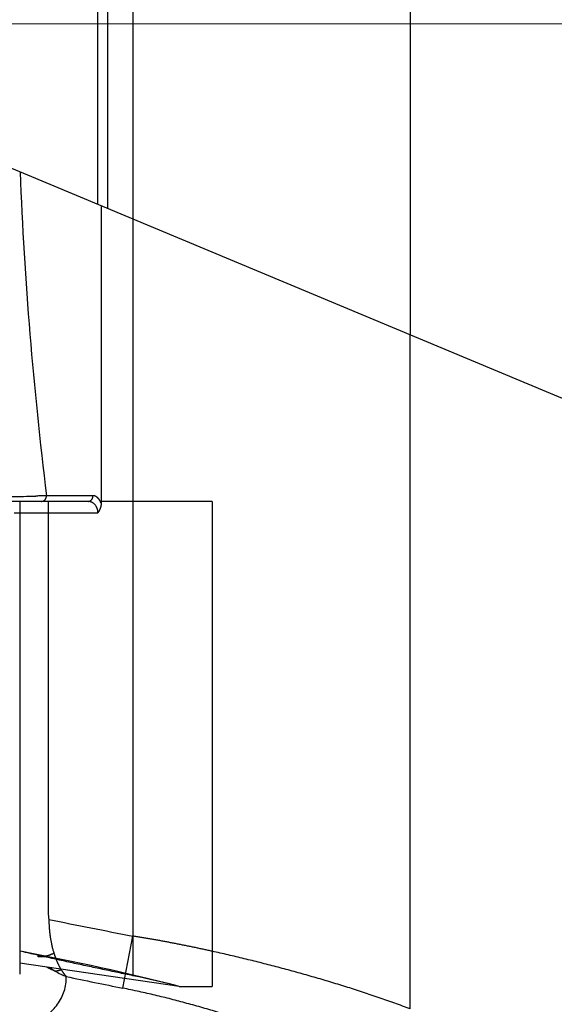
# Model space of a CAD drawing. Header units: millimetres. Extents: x 0 to 1300, y 0 to 891.
# Tile 89 of 124: x 364 to 373, y 444 to 461. Entities that reach past the tile are written whole.
import ezdxf

# ---------------------------------------------------------------- set-up
doc = ezdxf.new("R2010")
doc.units = ezdxf.units.MM
doc.header["$LTSCALE"] = 0.54643
doc.linetypes.add('CENTER', pattern=[50.8, 31.75, -6.35, 6.35, -6.35])
for name, color, linetype in [('NoLayerName_001', 7, 'Continuous'), ('NoLayerName_003', 7, 'Continuous'), ('NoLayerName_006', 7, 'Continuous')]:
    doc.layers.add(name, color=color, linetype=linetype)
doc.styles.get("Standard").update_dxf_attribs({"font": 'txt', "bigfont": 'extfont2'})
doc.dimstyles.get("Standard").update_dxf_attribs({"dimtxt": 2.5, "dimasz": 2.5, "dimexe": 1, "dimexo": 1, "dimtad": 1, "dimdec": 3, "dimzin": 0, "dimdsep": 46, "dimtxsty": 'Standard', "dimcen": 2.5, "dimadec": 3, "dimazin": 0, "dimtfac": 0.75, "dimtdec": 3, "dimtmove": 0, "dimatfit": 3, "dimfxl": 1, "dimarcsym": 0})

# ---------------------------------------------------------------- blocks, each defined once
blk = doc.blocks.new('_OPEN30')
at = {"color": 0, "linetype": 'ByBlock', "lineweight": -2}
for p, q in [((-1, 0.267949), (0, 0)), ((0, 0), (-1, -0.267949)), ((0, 0), (-1, 0))]:
    blk.add_line(p, q, dxfattribs=at)
blk = doc.blocks.new('*D142')
at = {"layer": 'Defpoints', "color": 0}
for p in [(347.035, 543.87), (519.535, 516.37), (347.035, 375.843)]:
    blk.add_point(p, dxfattribs=at)
at = {"layer": 'NoLayerName_001', "color": 0, "linetype": 'Continuous', "lineweight": 13}
for p, q in [((347.035, 540.87), (347.035, 372.843)), ((519.535, 513.37), (519.535, 372.843)), ((515.035, 375.843), (351.535, 375.843))]:
    blk.add_line(p, q, dxfattribs=at)
at = {"layer": 'NoLayerName_001', "color": 0, "lineweight": 13, "xscale": 4.5, "yscale": 4.5, "zscale": 4.5, "rotation": 180}
blk.add_blockref('_OPEN30', (347.035, 375.843), dxfattribs=at)
at = {"layer": 'NoLayerName_001', "color": 0, "lineweight": 13, "xscale": 4.5, "yscale": 4.5, "zscale": 4.5}
blk.add_blockref('_OPEN30', (519.535, 375.843), dxfattribs=at)
at = {"layer": 'NoLayerName_001', "color": 0, "lineweight": 13, "insert": (433.285, 385.138), "char_height": 10.5, "attachment_point": 5}
blk.add_mtext('\\W0.8000;１７３', dxfattribs=at)

msp = doc.modelspace()

# ---------------------------------------------------------------- linework, layer by layer
at = {"layer": 'NoLayerName_001', "color": 2, "linetype": 'CENTER', "lineweight": 13}
msp.add_line((306.5345, 460.8696), (417.4345, 460.8696), dxfattribs=at)
at = {"layer": 'NoLayerName_003', "color": 7, "linetype": 'Continuous', "lineweight": 25}
for p, q in [((387.2334, 448.4117), (357.2234, 460.9408)), ((365.0666, 457.6663), (365.0666, 452.4354)), ((364.8357, 452.4696), (362.2064, 452.4696))]:
    msp.add_line(p, q, dxfattribs=at)
at = {"layer": 'NoLayerName_003', "color": 8, "linetype": 'Continuous', "lineweight": 25}
for p, q in [((365.6246, 457.4333), (365.6246, 444.1276)), ((370.5022, 443.542), (370.5022, 455.397)), ((364.9223, 452.5696), (364.1033, 452.5696)), ((364.1345, 452.4696), (364.1345, 445.2318)), ((363.5345, 452.2696), (365.0089, 452.2696)), ((365.4487, 443.9083), (365.6246, 444.8246))]:
    msp.add_line(p, q, dxfattribs=at)
at = {"layer": 'NoLayerName_003', "color": 2, "linetype": 'Continuous', "lineweight": 25}
for p, q in [((363.6345, 452.4696), (363.6345, 452.2696)), ((367.017, 452.4696), (365.0666, 452.4696)), ((367.017, 452.4696), (367.017, 443.9404)), ((363.6345, 444.3485), (363.6345, 444.1542)), ((366.4384, 443.9404), (363.6345, 444.3485)), ((366.4384, 443.9404), (367.017, 443.9404))]:
    msp.add_line(p, q, dxfattribs=at)
at = {"layer": 'NoLayerName_003', "color": 30, "linetype": 'Continuous', "lineweight": 25}
for p, q in [((363.6345, 452.2696), (363.6345, 444.5603)), ((363.6737, 444.5528), (363.6345, 444.5603)), ((363.6345, 444.5565), (363.6345, 444.3485))]:
    msp.add_line(p, q, dxfattribs=at)
at = {"layer": 'NoLayerName_003', "color": 6, "linetype": 'Continuous', "lineweight": 25}
msp.add_line((363.6345, 444.5565), (363.6345, 444.5603), dxfattribs=at)
at = {"layer": 'NoLayerName_003', "color": 8, "linetype": 'Continuous', "lineweight": 25}
for centre, radius, start, end in [((432.947, 461.051), 69.3643, 182.304042, 187.023343), ((362.8832, 489.1148), 36.5668, 270.83109, 271.43372), ((363.225, 475.3928), 22.8406, 271.43779, 271.73034), ((364.7249, 445.2318), 0.5904, 179.99851, 191.19682), ((390.4248, 574.1026), 131.6353, 258.484362, 259.140501), ((364.6215, 445.1796), 1.0374, 240.29542, 249.48459), ((364.9399, 445.3437), 1.3246, 234.06048, 239.01746), ((364.9397, 445.3483), 1.3286, 239.12603, 248.48567), ((365.1636, 444.7254), 0.9405, 210.87929, 211.8656), ((389.4226, 563.4949), 121.966, 258.186325, 258.664031)]:
    msp.add_arc(centre, radius, start, end, dxfattribs=at)
at = {"layer": 'NoLayerName_003', "color": 30, "linetype": 'Continuous', "lineweight": 25}
msp.add_arc((354.7272, 397.6205), 47.7774, 75.81114, 79.2074, dxfattribs=at)
at = {"layer": 'NoLayerName_003', "color": 6, "linetype": 'Continuous', "lineweight": 25}
msp.add_arc((361.7472, 425.4146), 19.1105, 75.79001, 78.29375, dxfattribs=at)
at = {"layer": 'NoLayerName_003', "color": 8, "linetype": 'Continuous', "lineweight": 25}
for points, knots in [([(364.1033, 452.5696), (364.097, 452.5693), (364.0844, 452.5687), (364.0656, 452.5679), (364.0436, 452.567), (364.0184, 452.5661), (363.9901, 452.565), (363.9587, 452.564), (363.9336, 452.5632), (363.9178, 452.5627), (363.9147, 452.5626)], [0, 0, 0, 0, 0.0188686, 0.03773723, 0.05660587, 0.08490886, 0.11321192, 0.14151503, 0.17925245, 0.18868676, 0.18868676, 0.18868676, 0.18868676]), ([(364.0167, 452.4696), (364.019, 452.4697), (364.0238, 452.4698), (364.031, 452.471), (364.038, 452.4728), (364.0449, 452.4753), (364.0517, 452.4784), (364.0581, 452.4821), (364.0643, 452.4863), (364.0701, 452.491), (364.0755, 452.4961), (364.0804, 452.5016), (364.0848, 452.5075), (364.0888, 452.5137), (364.0922, 452.5202), (364.0952, 452.5269), (364.0977, 452.5338), (364.0997, 452.5408), (364.1013, 452.548), (364.1024, 452.5552), (364.1031, 452.5624), (364.1032, 452.5672), (364.1033, 452.5696)], [0, 0, 0, 0, 0.0071654, 0.01438111, 0.02165819, 0.02899706, 0.03638983, 0.04382248, 0.05127689, 0.05873275, 0.06616936, 0.07356828, 0.08093165, 0.08827572, 0.09561113, 0.10294279, 0.11027056, 0.11759005, 0.12489328, 0.13216947, 0.13940567, 0.14658744, 0.14658744, 0.14658744, 0.14658744]), ([(364.8357, 452.4696), (364.838, 452.4697), (364.8428, 452.4698), (364.85, 452.471), (364.857, 452.4728), (364.8639, 452.4753), (364.8707, 452.4784), (364.8771, 452.4821), (364.8833, 452.4863), (364.8891, 452.491), (364.8945, 452.4961), (364.8994, 452.5016), (364.9038, 452.5075), (364.9078, 452.5137), (364.9112, 452.5202), (364.9142, 452.5269), (364.9167, 452.5338), (364.9187, 452.5408), (364.9203, 452.548), (364.9214, 452.5552), (364.9221, 452.5624), (364.9222, 452.5672), (364.9223, 452.5696)], [0, 0, 0, 0, 0.0071654, 0.01438111, 0.02165818, 0.02899705, 0.03638982, 0.04382247, 0.05127688, 0.05873274, 0.06616935, 0.07356827, 0.08093164, 0.0882757, 0.09561111, 0.10294276, 0.11027054, 0.11759001, 0.12489324, 0.13216943, 0.13940562, 0.1465874, 0.1465874, 0.1465874, 0.1465874]), ([(365.0513, 452.4698), (365.0499, 452.4723), (365.0473, 452.4773), (365.0431, 452.4847), (365.0387, 452.492), (365.034, 452.4991), (365.0291, 452.5061), (365.0239, 452.5129), (365.0185, 452.5195), (365.0127, 452.5258), (365.0067, 452.5319), (365.0003, 452.5376), (364.9936, 452.543), (364.9866, 452.5481), (364.9793, 452.5527), (364.9717, 452.5569), (364.9638, 452.5606), (364.9557, 452.5637), (364.9475, 452.5663), (364.9392, 452.5681), (364.9307, 452.5694), (364.9251, 452.5694), (364.9223, 452.5696)], [0, 0, 0, 0, 0.00848523, 0.0169986, 0.02552913, 0.03406804, 0.04260901, 0.0511485, 0.0596861, 0.06822481, 0.07677141, 0.08533674, 0.09393599, 0.10258547, 0.11127224, 0.11996761, 0.12864687, 0.13729076, 0.14588684, 0.15443097, 0.16292896, 0.17139827, 0.17139827, 0.17139827, 0.17139827]), ([(365.0089, 452.2696), (365.0087, 452.2744), (365.0086, 452.284), (365.0071, 452.2984), (365.0049, 452.3129), (365.0016, 452.3272), (364.9975, 452.3413), (364.9924, 452.3552), (364.9864, 452.3686), (364.9795, 452.3817), (364.9716, 452.3941), (364.9628, 452.4059), (364.953, 452.417), (364.9423, 452.4273), (364.9308, 452.4366), (364.9185, 452.4449), (364.9056, 452.4522), (364.8922, 452.4583), (364.8784, 452.4632), (364.8643, 452.4668), (364.85, 452.4692), (364.8404, 452.4693), (364.8357, 452.4696)], [0, 0, 0, 0, 0.01437733, 0.02888829, 0.04350096, 0.05818462, 0.07291118, 0.08765662, 0.10240255, 0.11713775, 0.1318598, 0.1465768, 0.16130904, 0.17608663, 0.19090568, 0.20573251, 0.22053146, 0.23526893, 0.24991721, 0.26445834, 0.27888837, 0.29322178, 0.29322178, 0.29322178, 0.29322178]), ([(365.0666, 452.4354), (365.0663, 452.4362), (365.0657, 452.4377), (365.0648, 452.4401), (365.0638, 452.4424), (365.0629, 452.4447), (365.0619, 452.447), (365.0609, 452.4494), (365.0599, 452.4517), (365.0589, 452.4539), (365.0579, 452.4562), (365.0568, 452.4585), (365.0557, 452.4608), (365.0546, 452.463), (365.0535, 452.4653), (365.0524, 452.4675), (365.0516, 452.469), (365.0513, 452.4698)], [0, 0, 0, 0, 0.002509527, 0.005019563, 0.007530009, 0.010040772, 0.012551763, 0.015062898, 0.017574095, 0.020085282, 0.022596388, 0.025107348, 0.027618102, 0.030128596, 0.032638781, 0.035148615, 0.037658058, 0.037658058, 0.037658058, 0.037658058]), ([(364.1458, 445.1171), (364.1459, 445.1071), (364.1461, 445.0869), (364.1469, 445.0568), (364.1481, 445.0266), (364.1498, 444.9965), (364.1518, 444.9663), (364.1543, 444.9362), (364.1572, 444.9061), (364.1605, 444.8761), (364.1642, 444.846), (364.1684, 444.816), (364.173, 444.7861), (364.178, 444.7563), (364.1835, 444.7265), (364.1895, 444.6969), (364.1959, 444.6673), (364.2028, 444.6378), (364.2101, 444.6085), (364.218, 444.5793), (364.2263, 444.5503), (364.2323, 444.5311), (364.2352, 444.5215)], [0, 0, 0, 0, 0.03017468, 0.06034771, 0.09052463, 0.12071093, 0.15091209, 0.18113285, 0.2113718, 0.24162456, 0.27188695, 0.3021551, 0.33242542, 0.36269464, 0.39295982, 0.42321833, 0.45346792, 0.48370669, 0.51393313, 0.54414613, 0.57434497, 0.60452938, 0.60452938, 0.60452938, 0.60452938]), ([(367.018, 444.5577), (366.9949, 444.5628), (366.9487, 444.573), (366.8794, 444.588), (366.81, 444.6029), (366.7406, 444.6175), (366.6712, 444.632), (366.6017, 444.6463), (366.5321, 444.6604), (366.4625, 444.6742), (366.3929, 444.6879), (366.3233, 444.7014), (366.2536, 444.7147), (366.1838, 444.7278), (366.1141, 444.7407), (366.0443, 444.7533), (365.9744, 444.7658), (365.9045, 444.778), (365.8346, 444.79), (365.7646, 444.8018), (365.6946, 444.8134), (365.6479, 444.8209), (365.6246, 444.8246)], [0, 0, 0, 0, 0.0709432, 0.1418863, 0.2128297, 0.2837741, 0.35472, 0.4256678, 0.4966172, 0.5675679, 0.6385194, 0.7094715, 0.7804237, 0.8513759, 0.9223278, 0.993279, 1.0642295, 1.135179, 1.2061273, 1.2770744, 1.34802, 1.4189642, 1.4189642, 1.4189642, 1.4189642]), ([(364.2352, 444.5215), (364.2307, 444.5194), (364.2218, 444.5152), (364.2082, 444.5092), (364.1946, 444.5034), (364.1809, 444.4978), (364.167, 444.4925), (364.1531, 444.4875), (364.139, 444.4828), (364.1248, 444.4784), (364.1105, 444.4743), (364.096, 444.4706), (364.0814, 444.4673), (364.0666, 444.4643), (364.0518, 444.4618), (364.0368, 444.4598), (364.0218, 444.4585), (364.0068, 444.4579), (363.9919, 444.4581), (363.9771, 444.4593), (363.9624, 444.4613), (363.9528, 444.4638), (363.948, 444.4649)], [0, 0, 0, 0, 0.01482263, 0.02963887, 0.04445103, 0.05926231, 0.07407694, 0.08890019, 0.10373845, 0.11859933, 0.13349164, 0.14842546, 0.16341223, 0.17846342, 0.19356055, 0.20865766, 0.22371679, 0.23871179, 0.25363072, 0.26847846, 0.28327944, 0.29808018, 0.29808018, 0.29808018, 0.29808018]), ([(364.2352, 444.5215), (364.2367, 444.5166), (364.2398, 444.507), (364.2446, 444.4925), (364.2494, 444.4781), (364.2545, 444.4637), (364.2596, 444.4494), (364.265, 444.4351), (364.2704, 444.4209), (364.276, 444.4067), (364.2818, 444.3926), (364.2877, 444.3786), (364.2938, 444.3646), (364.3, 444.3507), (364.3065, 444.3369), (364.313, 444.3231), (364.3198, 444.3095), (364.3268, 444.2959), (364.3339, 444.2825), (364.3412, 444.2691), (364.3487, 444.2559), (364.3539, 444.2471), (364.3565, 444.2428)], [0, 0, 0, 0, 0.0152147, 0.03042828, 0.04564286, 0.06086058, 0.07608368, 0.09131431, 0.10655223, 0.12179543, 0.13704207, 0.15229043, 0.16753901, 0.1827865, 0.19803179, 0.21327396, 0.22851235, 0.24374648, 0.25897615, 0.27420136, 0.2894224, 0.3046398, 0.3046398, 0.3046398, 0.3046398]), ([(370.5022, 443.542), (370.457, 443.5593), (370.3667, 443.5942), (370.2303, 443.6445), (370.0936, 443.6935), (369.9563, 443.7413), (369.8188, 443.788), (369.6809, 443.8337), (369.5427, 443.8785), (369.4042, 443.9225), (369.2655, 443.9656), (369.1265, 444.0079), (368.9873, 444.0495), (368.8479, 444.0904), (368.7082, 444.1306), (368.5684, 444.1701), (368.4284, 444.2089), (368.2881, 444.247), (368.1477, 444.2843), (368.0071, 444.321), (367.8663, 444.357), (367.7254, 444.3922), (367.5842, 444.4268), (367.4429, 444.4606), (367.3014, 444.4937), (367.1598, 444.5262), (367.0653, 444.5472), (367.018, 444.5577)], [0, 0, 0, 0, 0.1452722, 0.2905513, 0.4358388, 0.5811321, 0.7264248, 0.8717087, 1.0169854, 1.1622595, 1.3075345, 1.4528134, 1.5980984, 1.7433906, 1.8886893, 2.0339932, 2.1793009, 2.3246113, 2.4699229, 2.6152345, 2.7605449, 2.9058527, 3.0511567, 3.1964556, 3.3417481, 3.4870331, 3.6323092, 3.6323092, 3.6323092, 3.6323092]), ([(364.3649, 444.2289), (364.3632, 444.2283), (364.3597, 444.2271), (364.3545, 444.2254), (364.3493, 444.2237), (364.3441, 444.2222), (364.3389, 444.2207), (364.3336, 444.2192), (364.3283, 444.2179), (364.323, 444.2166), (364.3176, 444.2154), (364.3122, 444.2142), (364.3069, 444.2132), (364.3015, 444.2122), (364.2961, 444.2114), (364.2906, 444.2106), (364.2852, 444.2099), (364.2798, 444.2093), (364.2743, 444.2088), (364.2689, 444.2084), (364.2634, 444.2081), (364.2598, 444.208), (364.258, 444.208)], [0, 0, 0, 0, 0.00545839, 0.01091616, 0.01637458, 0.02183497, 0.02729871, 0.03276711, 0.03823993, 0.04371601, 0.04919424, 0.05467361, 0.06015321, 0.06563225, 0.07111004, 0.076586, 0.08205968, 0.08753077, 0.09299906, 0.09846451, 0.10392721, 0.10938739, 0.10938739, 0.10938739, 0.10938739]), ([(364.3649, 444.2289), (364.3662, 444.2268), (364.3688, 444.2227), (364.3727, 444.2165), (364.3766, 444.2104), (364.3807, 444.2043), (364.3847, 444.1982), (364.3889, 444.1922), (364.393, 444.1862), (364.3972, 444.1803), (364.4015, 444.1743), (364.4059, 444.1685), (364.4103, 444.1626), (364.4147, 444.1568), (364.4192, 444.1511), (364.4238, 444.1454), (364.4284, 444.1397), (364.4331, 444.1341), (364.4378, 444.1286), (364.4427, 444.1231), (364.4475, 444.1176), (364.4508, 444.1141), (364.4525, 444.1123)], [0, 0, 0, 0, 0.00729619, 0.01459202, 0.02188821, 0.02918551, 0.03648466, 0.04378635, 0.05109043, 0.05839623, 0.06570312, 0.07301057, 0.08031806, 0.08762518, 0.09493155, 0.10223689, 0.10954097, 0.11684364, 0.12414483, 0.13144455, 0.13874287, 0.14603998, 0.14603998, 0.14603998, 0.14603998]), ([(363.4336, 443.0848), (363.4742, 443.0993), (363.5557, 443.1269), (363.6755, 443.1756), (363.7932, 443.2293), (363.9077, 443.2895), (364.0178, 443.3578), (364.1216, 443.4357), (364.217, 443.524), (364.3011, 443.6234), (364.3703, 443.7339), (364.4185, 443.855), (364.4487, 443.9822), (364.4496, 444.0692), (364.4525, 444.1123)], [0, 0, 0, 0, 0.1291069, 0.2582617, 0.387599, 0.5170299, 0.6463386, 0.7757238, 0.90571, 1.0356963, 1.1652058, 1.294979, 1.425205, 1.5548418, 1.5548418, 1.5548418, 1.5548418]), ([(369.5725, 442.578), (369.5287, 442.5981), (369.4412, 442.6388), (369.3088, 442.6972), (369.1758, 442.7543), (369.0422, 442.8099), (368.908, 442.8642), (368.7734, 442.9173), (368.6384, 442.9695), (368.503, 443.0206), (368.3673, 443.0708), (368.2312, 443.1201), (368.0948, 443.1684), (367.9581, 443.2158), (367.821, 443.2624), (367.6837, 443.3081), (367.5462, 443.3529), (367.4083, 443.3968), (367.2701, 443.4399), (367.1317, 443.4821), (366.993, 443.5233), (366.854, 443.5636), (366.7147, 443.6029), (366.5751, 443.6413), (366.4353, 443.6786), (366.2952, 443.715), (366.1548, 443.7502), (366.0141, 443.7843), (365.8732, 443.8172), (365.732, 443.8489), (365.5905, 443.8795), (365.496, 443.8985), (365.4487, 443.9083)], [0, 0, 0, 0, 0.1446975, 0.2894027, 0.4341218, 0.5788555, 0.7235988, 0.8683424, 1.0130752, 1.1577971, 1.3025112, 1.4472204, 1.5919267, 1.7366319, 1.8813372, 2.0260433, 2.1707506, 2.3154592, 2.4601696, 2.6048828, 2.7495997, 2.8943217, 3.0390505, 3.1837878, 3.3285312, 3.4732759, 3.6180177, 3.7627534, 3.9074809, 4.0521992, 4.1969084, 4.3416097, 4.3416097, 4.3416097, 4.3416097])]:
    msp.add_open_spline(points, degree=3, knots=knots, dxfattribs=at)
at = {"layer": 'NoLayerName_003', "color": 7, "linetype": 'Continuous', "lineweight": 25}
msp.add_open_spline([(365.0666, 452.4354), (365.0665, 452.4315), (365.0664, 452.4237), (365.0654, 452.4119), (365.0639, 452.4002), (365.0618, 452.3886), (365.0592, 452.377), (365.0561, 452.3655), (365.0525, 452.3541), (365.0484, 452.3428), (365.0439, 452.3317), (365.0389, 452.3208), (365.0336, 452.31), (365.0279, 452.2995), (365.0219, 452.2893), (365.0156, 452.2792), (365.0111, 452.2728), (365.0089, 452.2696)], degree=3, knots=[0, 0, 0, 0, 0.01171976, 0.02347545, 0.03527325, 0.0471156, 0.05900162, 0.0709274, 0.08288631, 0.09486936, 0.10686544, 0.11886159, 0.13084328, 0.1427946, 0.15469849, 0.16653695, 0.17829119, 0.17829119, 0.17829119, 0.17829119], dxfattribs=at)
at = {"layer": 'NoLayerName_003', "color": 6, "linetype": 'Continuous', "lineweight": 25}
msp.add_open_spline([(365.6246, 444.1276), (365.536, 444.146), (365.3587, 444.1827), (365.0929, 444.2384), (364.8273, 444.2948), (364.6061, 444.3424), (364.4292, 444.3809), (364.2966, 444.4101), (364.164, 444.4395), (364.0316, 444.4692), (363.8991, 444.4992), (363.7668, 444.5295), (363.6786, 444.55), (363.6345, 444.5603)], degree=3, knots=[0, 0, 0, 0, 0.2715423, 0.543091, 0.8146417, 1.086191, 1.2219645, 1.3577369, 1.4935083, 1.6292786, 1.765048, 1.9008169, 2.0365855, 2.0365855, 2.0365855, 2.0365855], dxfattribs=at)
at = {"layer": 'NoLayerName_006', "color": 8, "linetype": 'Continuous', "lineweight": 25}
for p, q in [((370.5022, 475.0709), (370.5022, 455.397)), ((365.6246, 472.9278), (365.6246, 457.4333)), ((365.0089, 457.6904), (365.0089, 471.3869)), ((365.1821, 457.6181), (365.1821, 471.3869))]:
    msp.add_line(p, q, dxfattribs=at)

# ---------------------------------------------------------------- dimensions: what is measured, and where the dimension line sits
at = {"layer": 'NoLayerName_001', "color": 3, "linetype": 'Continuous', "lineweight": 13}
dim = msp.add_linear_dim(base=(347.0345, 375.8435), p1=(519.5345, 516.3696), p2=(347.0345, 543.8696), angle=180, text='\\W0.8000;１７３', dimstyle='Standard', override={"dimtxt": 10.5, "dimasz": 4.5, "dimexe": 3, "dimexo": 3, "dimgap": 3, "dimzin": 8, "dimblk": 'OPEN30', "dimclrd": 0, "dimclre": 0, "dimclrt": 0, "dimtp": 0, "dimtm": 0, "dimlwd": 13, "dimlwe": 13}, dxfattribs=at)
dim.commit()
dim.dimension.update_dxf_attribs({"geometry": '*D142', "text_midpoint": (433.2845, 375.8435), "dimtype": 160})

doc.saveas('drawing.dxf')
